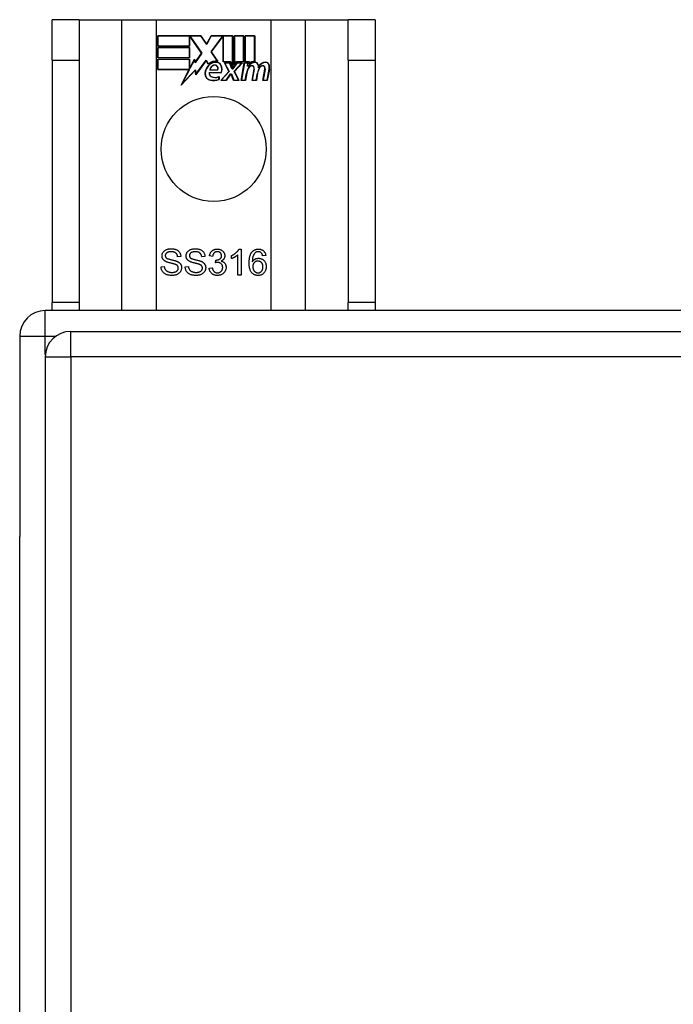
# Model space of a CAD drawing. Header units: inches. Extents: x 25 to 686, y 75 to 315.
# Tile 122 of 256: x 220.21 to 222.74, y 202.37 to 206.18. Entities that reach past the tile are written whole.
import ezdxf

# ---------------------------------------------------------------- set-up
doc = ezdxf.new("R2010")
doc.units = ezdxf.units.IN
doc.header["$MEASUREMENT"] = 0
doc.layers.add('Visible Edges(ANSI)', color=7, linetype='Continuous', lineweight=25)
doc.layers.add('Visible Tangent Edges(ANSI)', color=7, linetype='Continuous', lineweight=25)

msp = doc.modelspace()

# ---------------------------------------------------------------- linework, layer by layer
at = {"layer": 'Visible Edges(ANSI)'}
for p, q in [((220.443, 206.1793), (220.338, 206.1793)), ((220.338, 206.0233), (220.338, 206.1793)), ((220.443, 206.1793), (220.443, 206.0233)), ((220.443, 206.1793), (220.6071, 206.1793)), ((220.6071, 206.1793), (220.7418, 206.1793)), ((220.7418, 206.1793), (221.1842, 206.1793)), ((221.1842, 206.1793), (221.3188, 206.1793)), ((221.3188, 206.1793), (221.483, 206.1793)), ((221.483, 206.0233), (221.483, 206.1793)), ((221.588, 206.1793), (221.483, 206.1793)), ((221.588, 206.1793), (221.588, 206.0233)), ((220.7468, 206.0772), (220.7468, 206.1173)), ((220.7468, 206.1173), (220.914, 206.1173)), ((220.7475, 206.1166), (220.7475, 206.078)), ((220.9136, 206.1166), (220.7475, 206.1166)), ((220.8694, 206.078), (220.8694, 206.1125)), ((220.8694, 206.1125), (220.8739, 206.1125)), ((220.8735, 206.1117), (220.8701, 206.1117)), ((220.8701, 206.1117), (220.8701, 206.0772)), ((220.9163, 206.0495), (220.8735, 206.1117)), ((220.8739, 206.1125), (220.9172, 206.0494)), ((220.9361, 206.0832), (220.9136, 206.1166)), ((220.914, 206.1173), (220.936, 206.0847)), ((220.936, 206.0847), (220.9534, 206.1173)), ((220.9538, 206.1166), (220.9361, 206.0832)), ((220.9528, 206.0545), (220.9961, 206.1125)), ((220.9534, 206.1173), (221.037, 206.1173)), ((221.0363, 206.1166), (220.9538, 206.1166)), ((220.9965, 206.1117), (220.9538, 206.0545)), ((220.9961, 206.1125), (221.0003, 206.1125)), ((220.9995, 206.1117), (220.9965, 206.1117)), ((220.9995, 206.0163), (220.9995, 206.1117)), ((221.0003, 206.1125), (221.0003, 206.017)), ((221.0363, 205.9979), (221.0363, 206.1166)), ((221.037, 206.1173), (221.037, 205.9942)), ((221.0423, 206.0033), (221.0423, 206.1173)), ((221.0423, 206.1173), (221.0794, 206.1173)), ((221.043, 206.1166), (221.043, 206.0056)), ((221.0786, 206.1166), (221.043, 206.1166)), ((221.0786, 206.017), (221.0786, 206.1166)), ((221.0794, 206.1173), (221.0794, 206.0163)), ((221.0846, 206.0163), (221.0846, 206.1173)), ((221.0846, 206.1173), (221.1218, 206.1173)), ((221.0854, 206.1166), (221.0854, 206.017)), ((221.121, 206.1166), (221.0854, 206.1166)), ((221.121, 206.0187), (221.121, 206.1166)), ((221.1218, 206.1173), (221.1218, 206.018)), ((220.8701, 206.0772), (220.7468, 206.0772)), ((220.7468, 206.0318), (220.7468, 206.072)), ((220.7468, 206.072), (220.8701, 206.072)), ((220.7475, 206.078), (220.8694, 206.078)), ((220.7475, 206.0712), (220.7475, 206.0326)), ((220.8694, 206.0712), (220.7475, 206.0712)), ((220.8694, 206.0326), (220.8694, 206.0712)), ((220.8701, 206.072), (220.8701, 206.0318)), ((220.9172, 206.0494), (220.8913, 206.0125)), ((220.8917, 206.0144), (220.9163, 206.0495)), ((220.978, 206.0183), (220.9528, 206.0545)), ((220.9538, 206.0545), (220.9796, 206.0172)), ((220.338, 206.0233), (220.338, 205.0853)), ((220.443, 206.0233), (220.443, 205.0853)), ((220.8701, 206.0318), (220.7468, 206.0318)), ((220.7468, 205.9861), (220.7468, 206.0262)), ((220.7468, 206.0262), (220.8701, 206.0262)), ((220.7475, 206.0326), (220.8694, 206.0326)), ((220.8694, 206.0255), (220.7475, 206.0255)), ((220.7475, 206.0255), (220.7475, 205.9868)), ((220.8694, 205.991), (220.8694, 206.0255)), ((220.8701, 206.0262), (220.8701, 205.9917)), ((220.8709, 205.9917), (220.8893, 206.027)), ((220.8889, 206.0247), (220.8714, 205.991)), ((220.8913, 206.0125), (220.8889, 206.0247)), ((220.8893, 206.027), (220.8917, 206.0144)), ((220.9335, 206.0215), (220.8942, 205.9665)), ((220.8947, 205.9684), (220.9336, 206.0229)), ((220.9422, 206.0071), (220.9335, 206.0215)), ((220.9336, 206.0229), (220.9424, 206.0083)), ((221.0276, 206.0163), (220.9995, 206.0163)), ((221.0003, 206.017), (221.0281, 206.017)), ((221.0216, 205.9793), (221.0044, 206.0127)), ((221.0044, 206.0127), (221.0246, 206.0127)), ((221.0056, 206.012), (221.0225, 205.9792)), ((221.0241, 206.012), (221.0056, 206.012)), ((221.0339, 205.989), (221.0241, 206.012)), ((221.0246, 206.0127), (221.0344, 205.9897)), ((221.037, 205.9942), (221.0276, 206.0163)), ((221.0281, 206.017), (221.0363, 205.9979)), ((221.037, 205.9897), (221.0537, 206.0127)), ((221.0541, 206.012), (221.0374, 205.989)), ((221.0517, 206.0163), (221.0423, 206.0033)), ((221.0429, 205.9797), (221.0724, 206.012)), ((221.043, 206.0056), (221.0513, 206.017)), ((221.0741, 206.0127), (221.0438, 205.9796)), ((221.0513, 206.017), (221.0786, 206.017)), ((221.0794, 206.0163), (221.0517, 206.0163)), ((221.0537, 206.0127), (221.0741, 206.0127)), ((221.0724, 206.012), (221.0541, 206.012)), ((221.0693, 205.9445), (221.0813, 206.0127)), ((221.0819, 206.012), (221.0702, 205.9452)), ((221.0813, 206.0127), (221.0955, 206.0127)), ((221.0947, 206.012), (221.0819, 206.012)), ((221.1, 206.0163), (221.0846, 206.0163)), ((221.0854, 206.017), (221.1008, 206.017)), ((221.0937, 206), (221.0947, 206.012)), ((221.0955, 206.0127), (221.0945, 206.0007)), ((221.0993, 206.0086), (221.1, 206.0163)), ((221.1008, 206.017), (221.1003, 206.0105)), ((221.483, 206.0233), (221.483, 205.0853)), ((221.588, 206.0233), (221.588, 205.0853)), ((220.868, 205.9861), (220.7468, 205.9861)), ((220.7475, 205.9868), (220.8692, 205.9868)), ((220.837, 205.9265), (220.868, 205.9861)), ((220.8918, 205.9842), (220.837, 205.9265)), ((220.8692, 205.9868), (220.8401, 205.9308)), ((220.8401, 205.9308), (220.8923, 205.9858)), ((220.8714, 205.991), (220.8694, 205.991)), ((220.8701, 205.9917), (220.8709, 205.9917)), ((220.8942, 205.9665), (220.8918, 205.9842)), ((220.8923, 205.9858), (220.8947, 205.9684)), ((220.9461, 205.9748), (220.9919, 205.9748)), ((220.9924, 205.9741), (220.9466, 205.9741)), ((220.979, 205.9846), (220.9477, 205.9846)), ((220.9485, 205.9853), (220.9785, 205.9853)), ((220.9909, 205.9445), (221.0216, 205.9793)), ((221.0225, 205.9792), (220.9926, 205.9452)), ((221.0374, 205.989), (221.0339, 205.989)), ((221.0344, 205.9897), (221.037, 205.9897)), ((221.0595, 205.9452), (221.0429, 205.9797)), ((221.0438, 205.9796), (221.0606, 205.9445)), ((221.0851, 205.9452), (221.09, 205.9727)), ((221.0907, 205.9726), (221.0858, 205.9445)), ((221.0985, 206), (221.0937, 206)), ((221.0945, 206.0007), (221.0981, 206.0007)), ((221.1116, 205.9445), (221.1192, 205.9876)), ((221.12, 205.9874), (221.1125, 205.9452)), ((221.1275, 205.9452), (221.1324, 205.9727)), ((221.1331, 205.9726), (221.1281, 205.9445)), ((221.1536, 205.9445), (221.1612, 205.9876)), ((221.162, 205.9875), (221.1545, 205.9452)), ((221.1695, 205.9452), (221.1777, 205.9874)), ((221.1785, 205.9873), (221.1701, 205.9445)), ((220.9834, 205.9484), (220.9834, 205.958)), ((220.9841, 205.9591), (220.9841, 205.9478)), ((221.0111, 205.9445), (220.9909, 205.9445)), ((220.9926, 205.9452), (221.0108, 205.9452)), ((221.0108, 205.9452), (221.0276, 205.9696)), ((221.028, 205.9688), (221.0111, 205.9445)), ((221.0276, 205.9696), (221.0315, 205.9696)), ((221.031, 205.9688), (221.028, 205.9688)), ((221.0404, 205.9445), (221.031, 205.9688)), ((221.0315, 205.9696), (221.0409, 205.9452)), ((221.0606, 205.9445), (221.0404, 205.9445)), ((221.0409, 205.9452), (221.0595, 205.9452)), ((221.0858, 205.9445), (221.0693, 205.9445)), ((221.0702, 205.9452), (221.0851, 205.9452)), ((221.1281, 205.9445), (221.1116, 205.9445)), ((221.1125, 205.9452), (221.1275, 205.9452)), ((221.1701, 205.9445), (221.1536, 205.9445)), ((221.1545, 205.9452), (221.1695, 205.9452)), ((221.0614, 205.2922), (221.0693, 205.2922)), ((221.0693, 205.2922), (221.0693, 205.1918)), ((220.8362, 205.2637), (220.8235, 205.2627)), ((220.9294, 205.2637), (220.9168, 205.2627)), ((220.9591, 205.264), (220.9468, 205.2663)), ((220.9698, 205.2392), (220.9711, 205.2499)), ((221.0325, 205.2552), (221.0325, 205.2671)), ((221.0571, 205.1918), (221.0571, 205.27)), ((221.1646, 205.2672), (221.1524, 205.2663)), ((220.7595, 205.224), (220.772, 205.225)), ((220.8527, 205.224), (220.8652, 205.225)), ((220.9456, 205.2183), (220.9578, 205.2199)), ((221.0693, 205.1918), (221.0571, 205.1918)), ((220.338, 205.0543), (220.338, 205.0853)), ((220.443, 205.0853), (220.443, 205.0543)), ((221.483, 205.0543), (221.483, 205.0853)), ((221.588, 205.0853), (221.588, 205.0543)), ((286.114, 205.0543), (220.312, 205.0543)), ((220.213, 204.9553), (220.213, 204.1803)), ((220.4105, 204.974), (286.0155, 204.974)), ((220.3115, 204.875), (220.3115, 175.155)), ((220.213, 175.9283), (220.213, 204.1803))]:
    msp.add_line(p, q, dxfattribs=at)
at = {"layer": 'Visible Edges(ANSI)', "flags": 128}
for points in [[(220.7632, 205.266), (220.7633, 205.2678), (220.7635, 205.2697), (220.7639, 205.2715), (220.7643, 205.2733), (220.7649, 205.2751), (220.7657, 205.2768), (220.7665, 205.2785), (220.7676, 205.2801), (220.7687, 205.2817), (220.77, 205.2832), (220.7713, 205.2846), (220.7728, 205.2859), (220.7745, 205.2871), (220.7762, 205.2882), (220.7781, 205.2892), (220.7801, 205.2901), (220.7822, 205.2909), (220.7844, 205.2916), (220.7866, 205.2922), (220.7889, 205.2927), (220.7912, 205.2931), (220.7936, 205.2933), (220.796, 205.2935), (220.7985, 205.2935)], [(220.7985, 205.2935), (220.8013, 205.2935), (220.8039, 205.2933), (220.8065, 205.293), (220.809, 205.2926), (220.8114, 205.2921), (220.8137, 205.2915), (220.816, 205.2908), (220.8182, 205.29), (220.8202, 205.289), (220.8222, 205.288), (220.824, 205.2868), (220.8257, 205.2855), (220.8273, 205.2842), (220.8287, 205.2827), (220.8301, 205.2811), (220.8313, 205.2794), (220.8324, 205.2776), (220.8333, 205.2758), (220.8341, 205.2739), (220.8348, 205.272), (220.8354, 205.27), (220.8358, 205.2679), (220.836, 205.2658), (220.8362, 205.2637)], [(220.8565, 205.266), (220.8565, 205.2678), (220.8567, 205.2697), (220.8571, 205.2715), (220.8575, 205.2733), (220.8581, 205.2751), (220.8589, 205.2768), (220.8598, 205.2785), (220.8608, 205.2801), (220.8619, 205.2817), (220.8632, 205.2832), (220.8646, 205.2846), (220.8661, 205.2859), (220.8677, 205.2871), (220.8695, 205.2882), (220.8713, 205.2892), (220.8733, 205.2901), (220.8754, 205.2909), (220.8776, 205.2916), (220.8798, 205.2922), (220.8821, 205.2927), (220.8844, 205.2931), (220.8868, 205.2933), (220.8892, 205.2935), (220.8918, 205.2935)], [(220.8918, 205.2935), (220.8945, 205.2935), (220.8972, 205.2933), (220.8997, 205.293), (220.9022, 205.2926), (220.9046, 205.2921), (220.907, 205.2915), (220.9092, 205.2908), (220.9114, 205.29), (220.9134, 205.289), (220.9154, 205.288), (220.9172, 205.2868), (220.9189, 205.2855), (220.9205, 205.2842), (220.9219, 205.2827), (220.9233, 205.2811), (220.9245, 205.2794), (220.9256, 205.2776), (220.9265, 205.2758), (220.9273, 205.2739), (220.928, 205.272), (220.9286, 205.27), (220.929, 205.2679), (220.9293, 205.2658), (220.9294, 205.2637)], [(220.9468, 205.2663), (220.9472, 205.2683), (220.9477, 205.2702), (220.9483, 205.2721), (220.9489, 205.2739), (220.9497, 205.2756), (220.9505, 205.2772), (220.9514, 205.2788), (220.9524, 205.2802), (220.9534, 205.2816), (220.9545, 205.283), (220.9557, 205.2842), (220.957, 205.2854), (220.9584, 205.2865), (220.9598, 205.2875), (220.9613, 205.2884), (220.9628, 205.2892), (220.9644, 205.2899), (220.966, 205.2905), (220.9677, 205.291), (220.9694, 205.2914), (220.9712, 205.2917), (220.973, 205.292), (220.9749, 205.2921), (220.9769, 205.2922)], [(220.9769, 205.2922), (220.9789, 205.2921), (220.9809, 205.292), (220.9828, 205.2917), (220.9847, 205.2913), (220.9866, 205.2908), (220.9884, 205.2902), (220.9902, 205.2895), (220.9919, 205.2887), (220.9936, 205.2877), (220.9952, 205.2868), (220.9967, 205.2857), (220.998, 205.2845), (220.9993, 205.2833), (221.0005, 205.282), (221.0015, 205.2806), (221.0025, 205.2791), (221.0034, 205.2776), (221.0041, 205.276), (221.0047, 205.2745), (221.0052, 205.2729), (221.0056, 205.2712), (221.0059, 205.2696), (221.0061, 205.2679), (221.0062, 205.2663)], [(221.0325, 205.2671), (221.0342, 205.2679), (221.0359, 205.2688), (221.0375, 205.2696), (221.0391, 205.2705), (221.0407, 205.2715), (221.0422, 205.2724), (221.0437, 205.2734), (221.0451, 205.2744), (221.0465, 205.2755), (221.0479, 205.2766), (221.0492, 205.2777), (221.0505, 205.2788), (221.0518, 205.2799), (221.053, 205.2811), (221.0541, 205.2822), (221.0551, 205.2833), (221.0562, 205.2845), (221.0571, 205.2856), (221.058, 205.2867), (221.0588, 205.2878), (221.0595, 205.2889), (221.0602, 205.29), (221.0609, 205.2911), (221.0614, 205.2922)], [(221.111, 205.2807), (221.1118, 205.2817), (221.1126, 205.2826), (221.1135, 205.2834), (221.1143, 205.2842), (221.1152, 205.285), (221.1161, 205.2857), (221.117, 205.2864), (221.118, 205.2871), (221.1189, 205.2877), (221.1199, 205.2883), (221.1209, 205.2888), (221.122, 205.2893), (221.123, 205.2898), (221.1241, 205.2902), (221.1252, 205.2906), (221.1263, 205.2909), (221.1275, 205.2912), (221.1287, 205.2915), (221.1299, 205.2917), (221.1311, 205.2919), (221.1323, 205.292), (221.1336, 205.2921), (221.1349, 205.2922), (221.1362, 205.2922)], [(221.1362, 205.2922), (221.1381, 205.2921), (221.14, 205.292), (221.1418, 205.2918), (221.1436, 205.2914), (221.1453, 205.291), (221.1469, 205.2905), (221.1485, 205.2899), (221.15, 205.2892), (221.1515, 205.2884), (221.1529, 205.2876), (221.1543, 205.2866), (221.1555, 205.2855), (221.1568, 205.2844), (221.1579, 205.2832), (221.1589, 205.2819), (221.1599, 205.2806), (221.1608, 205.2791), (221.1616, 205.2777), (221.1623, 205.2761), (221.1629, 205.2745), (221.1635, 205.2728), (221.1639, 205.271), (221.1643, 205.2692), (221.1646, 205.2672)], [(220.7774, 205.2442), (220.7763, 205.2449), (220.7751, 205.2455), (220.7741, 205.2462), (220.7731, 205.2469), (220.7721, 205.2477), (220.7712, 205.2484), (220.7703, 205.2492), (220.7695, 205.25), (220.7687, 205.2509), (220.768, 205.2517), (220.7674, 205.2526), (220.7668, 205.2535), (220.7662, 205.2545), (220.7657, 205.2554), (220.7652, 205.2564), (220.7648, 205.2574), (220.7644, 205.2584), (220.7641, 205.2594), (220.7639, 205.2605), (220.7636, 205.2615), (220.7635, 205.2626), (220.7633, 205.2637), (220.7633, 205.2648), (220.7632, 205.266)], [(220.7991, 205.2819), (220.7971, 205.2819), (220.7952, 205.2818), (220.7935, 205.2816), (220.7918, 205.2814), (220.7902, 205.2811), (220.7887, 205.2808), (220.7872, 205.2804), (220.7859, 205.2799), (220.7847, 205.2794), (220.7835, 205.2788), (220.7825, 205.2782), (220.7815, 205.2775), (220.7806, 205.2767), (220.7798, 205.2759), (220.7791, 205.2751), (220.7784, 205.2743), (220.7779, 205.2735), (220.7774, 205.2726), (220.7769, 205.2717), (220.7766, 205.2708), (220.7763, 205.2698), (220.7761, 205.2689), (220.776, 205.2679), (220.776, 205.2669)], [(220.776, 205.2669), (220.776, 205.2664), (220.776, 205.266), (220.776, 205.2655), (220.7761, 205.2651), (220.7761, 205.2647), (220.7762, 205.2643), (220.7763, 205.2639), (220.7764, 205.2635), (220.7765, 205.2631), (220.7766, 205.2627), (220.7768, 205.2623), (220.7769, 205.2619), (220.7771, 205.2616), (220.7773, 205.2612), (220.7775, 205.2608), (220.7777, 205.2605), (220.7779, 205.2602), (220.7782, 205.2598), (220.7784, 205.2595), (220.7787, 205.2592), (220.779, 205.2589), (220.7792, 205.2585), (220.7795, 205.2582), (220.7799, 205.2579)], [(220.7799, 205.2579), (220.7806, 205.2574), (220.7815, 205.2568), (220.7826, 205.2562), (220.7838, 205.2556), (220.7852, 205.2551), (220.7868, 205.2545), (220.7886, 205.2539), (220.7905, 205.2533), (220.7926, 205.2527), (220.7949, 205.2521), (220.7973, 205.2515), (220.7999, 205.2509), (220.8026, 205.2503), (220.8051, 205.2497), (220.8074, 205.2491), (220.8096, 205.2485), (220.8117, 205.248), (220.8136, 205.2474), (220.8154, 205.2469), (220.817, 205.2464), (220.8185, 205.2459), (220.8199, 205.2454), (220.8211, 205.2449), (220.8222, 205.2445)], [(220.8235, 205.2627), (220.8233, 205.2642), (220.8231, 205.2657), (220.8227, 205.2671), (220.8223, 205.2685), (220.8218, 205.2698), (220.8213, 205.271), (220.8207, 205.2722), (220.82, 205.2733), (220.8193, 205.2743), (220.8184, 205.2753), (220.8176, 205.2762), (220.8166, 205.277), (220.8156, 205.2778), (220.8145, 205.2785), (220.8133, 205.2792), (220.812, 205.2797), (220.8107, 205.2802), (220.8092, 205.2807), (220.8077, 205.281), (220.8062, 205.2813), (220.8045, 205.2816), (220.8028, 205.2817), (220.801, 205.2818), (220.7991, 205.2819)], [(220.8706, 205.2442), (220.8695, 205.2449), (220.8684, 205.2455), (220.8673, 205.2462), (220.8663, 205.2469), (220.8653, 205.2477), (220.8644, 205.2484), (220.8635, 205.2492), (220.8627, 205.25), (220.862, 205.2509), (220.8612, 205.2517), (220.8606, 205.2526), (220.86, 205.2535), (220.8594, 205.2545), (220.8589, 205.2554), (220.8584, 205.2564), (220.858, 205.2574), (220.8577, 205.2584), (220.8573, 205.2594), (220.8571, 205.2605), (220.8569, 205.2615), (220.8567, 205.2626), (220.8566, 205.2637), (220.8565, 205.2648), (220.8565, 205.266)], [(220.8923, 205.2819), (220.8903, 205.2819), (220.8885, 205.2818), (220.8867, 205.2816), (220.885, 205.2814), (220.8834, 205.2811), (220.8819, 205.2808), (220.8805, 205.2804), (220.8791, 205.2799), (220.8779, 205.2794), (220.8767, 205.2788), (220.8757, 205.2782), (220.8747, 205.2775), (220.8738, 205.2767), (220.873, 205.2759), (220.8723, 205.2751), (220.8716, 205.2743), (220.8711, 205.2735), (220.8706, 205.2726), (220.8702, 205.2717), (220.8698, 205.2708), (220.8695, 205.2698), (220.8693, 205.2689), (220.8692, 205.2679), (220.8692, 205.2669)], [(220.8692, 205.2669), (220.8692, 205.2664), (220.8692, 205.266), (220.8693, 205.2655), (220.8693, 205.2651), (220.8694, 205.2647), (220.8694, 205.2643), (220.8695, 205.2639), (220.8696, 205.2635), (220.8697, 205.2631), (220.8699, 205.2627), (220.87, 205.2623), (220.8702, 205.2619), (220.8703, 205.2616), (220.8705, 205.2612), (220.8707, 205.2608), (220.8709, 205.2605), (220.8711, 205.2602), (220.8714, 205.2598), (220.8716, 205.2595), (220.8719, 205.2592), (220.8722, 205.2589), (220.8725, 205.2585), (220.8728, 205.2582), (220.8731, 205.2579)], [(220.8731, 205.2579), (220.8738, 205.2574), (220.8747, 205.2568), (220.8758, 205.2562), (220.877, 205.2556), (220.8785, 205.2551), (220.88, 205.2545), (220.8818, 205.2539), (220.8837, 205.2533), (220.8858, 205.2527), (220.8881, 205.2521), (220.8905, 205.2515), (220.8932, 205.2509), (220.8958, 205.2503), (220.8983, 205.2497), (220.9006, 205.2491), (220.9028, 205.2485), (220.9049, 205.248), (220.9068, 205.2474), (220.9086, 205.2469), (220.9102, 205.2464), (220.9117, 205.2459), (220.9131, 205.2454), (220.9143, 205.2449), (220.9154, 205.2445)], [(220.9168, 205.2627), (220.9166, 205.2642), (220.9163, 205.2657), (220.9159, 205.2671), (220.9155, 205.2685), (220.9151, 205.2698), (220.9145, 205.271), (220.9139, 205.2722), (220.9132, 205.2733), (220.9125, 205.2743), (220.9117, 205.2753), (220.9108, 205.2762), (220.9098, 205.277), (220.9088, 205.2778), (220.9077, 205.2785), (220.9065, 205.2792), (220.9052, 205.2797), (220.9039, 205.2802), (220.9025, 205.2807), (220.901, 205.281), (220.8994, 205.2813), (220.8977, 205.2816), (220.896, 205.2817), (220.8942, 205.2818), (220.8923, 205.2819)], [(220.9771, 205.2821), (220.9759, 205.2821), (220.9748, 205.282), (220.9737, 205.2818), (220.9726, 205.2816), (220.9716, 205.2813), (220.9706, 205.281), (220.9696, 205.2806), (220.9686, 205.2801), (220.9677, 205.2796), (220.9668, 205.279), (220.966, 205.2783), (220.9652, 205.2776), (220.9644, 205.2768), (220.9637, 205.276), (220.963, 205.2751), (220.9624, 205.2741), (220.9618, 205.2731), (220.9613, 205.272), (220.9608, 205.2708), (220.9603, 205.2696), (220.96, 205.2683), (220.9596, 205.2669), (220.9593, 205.2655), (220.9591, 205.264)], [(220.9711, 205.2499), (220.9712, 205.2499), (220.9713, 205.2499), (220.9714, 205.2499), (220.9715, 205.2499), (220.9716, 205.2499), (220.9717, 205.2499), (220.9718, 205.2499), (220.9719, 205.2499), (220.972, 205.2499), (220.9721, 205.2498), (220.9722, 205.2498), (220.9722, 205.2498), (220.9723, 205.2498), (220.9724, 205.2498), (220.9725, 205.2498), (220.9726, 205.2498), (220.9726, 205.2498), (220.9727, 205.2498), (220.9728, 205.2498), (220.9728, 205.2498), (220.9729, 205.2498), (220.973, 205.2498), (220.973, 205.2498), (220.9731, 205.2498)], [(220.9731, 205.2498), (220.9744, 205.2498), (220.9757, 205.2499), (220.9769, 205.2501), (220.9781, 205.2503), (220.9793, 205.2505), (220.9805, 205.2508), (220.9817, 205.2512), (220.9829, 205.2516), (220.984, 205.2521), (220.9851, 205.2527), (220.9862, 205.2533), (220.9872, 205.2539), (220.9882, 205.2546), (220.9891, 205.2554), (220.99, 205.2562), (220.9907, 205.2571), (220.9914, 205.2581), (220.9919, 205.2591), (220.9924, 205.2602), (220.9928, 205.2613), (220.9931, 205.2625), (220.9933, 205.2638), (220.9935, 205.2651), (220.9935, 205.2665)], [(220.9935, 205.2665), (220.9935, 205.2676), (220.9934, 205.2687), (220.9932, 205.2697), (220.993, 205.2707), (220.9927, 205.2717), (220.9924, 205.2727), (220.9919, 205.2736), (220.9915, 205.2745), (220.9909, 205.2753), (220.9903, 205.2762), (220.9897, 205.2769), (220.9889, 205.2777), (220.9882, 205.2784), (220.9873, 205.279), (220.9865, 205.2796), (220.9856, 205.2801), (220.9847, 205.2806), (220.9837, 205.281), (220.9827, 205.2813), (220.9816, 205.2816), (220.9806, 205.2818), (220.9795, 205.282), (220.9783, 205.2821), (220.9771, 205.2821)], [(221.0062, 205.2663), (221.0061, 205.2652), (221.0061, 205.2641), (221.0059, 205.2631), (221.0058, 205.2621), (221.0056, 205.2611), (221.0053, 205.2601), (221.005, 205.2591), (221.0046, 205.2581), (221.0042, 205.2572), (221.0037, 205.2563), (221.0032, 205.2553), (221.0027, 205.2544), (221.0021, 205.2536), (221.0014, 205.2527), (221.0007, 205.2519), (221, 205.2511), (220.9992, 205.2504), (220.9984, 205.2497), (220.9975, 205.249), (220.9966, 205.2483), (220.9956, 205.2477), (220.9946, 205.2471), (220.9935, 205.2465), (220.9924, 205.246)], [(221.0571, 205.27), (221.0563, 205.2693), (221.0555, 205.2686), (221.0547, 205.2679), (221.0538, 205.2672), (221.0529, 205.2665), (221.052, 205.2658), (221.051, 205.2651), (221.0499, 205.2644), (221.0489, 205.2637), (221.0478, 205.263), (221.0466, 205.2623), (221.0454, 205.2616), (221.0443, 205.2609), (221.0431, 205.2602), (221.0419, 205.2596), (221.0408, 205.259), (221.0397, 205.2584), (221.0386, 205.2579), (221.0376, 205.2573), (221.0365, 205.2569), (221.0355, 205.2564), (221.0345, 205.256), (221.0335, 205.2556), (221.0325, 205.2552)], [(221.1003, 205.2386), (221.1003, 205.241), (221.1004, 205.2433), (221.1005, 205.2456), (221.1006, 205.2478), (221.1008, 205.25), (221.101, 205.2521), (221.1012, 205.2541), (221.1015, 205.2561), (221.1018, 205.2581), (221.1022, 205.26), (221.1025, 205.2618), (221.103, 205.2636), (221.1034, 205.2653), (221.1039, 205.267), (221.1045, 205.2686), (221.1051, 205.2702), (221.1057, 205.2717), (221.1063, 205.2732), (221.107, 205.2746), (221.1078, 205.2759), (221.1085, 205.2772), (221.1093, 205.2784), (221.1102, 205.2796), (221.111, 205.2807)], [(221.1251, 205.2788), (221.1242, 205.2781), (221.1233, 205.2773), (221.1224, 205.2765), (221.1215, 205.2756), (221.1207, 205.2747), (221.12, 205.2736), (221.1192, 205.2726), (221.1185, 205.2715), (221.1178, 205.2703), (221.1172, 205.2691), (221.1166, 205.2678), (221.116, 205.2665), (221.1155, 205.2651), (221.115, 205.2636), (221.1145, 205.262), (221.1141, 205.2603), (221.1138, 205.2585), (221.1134, 205.2566), (221.1132, 205.2546), (221.1129, 205.2526), (221.1128, 205.2504), (221.1126, 205.2481), (221.1125, 205.2458), (221.1125, 205.2433)], [(221.1125, 205.2433), (221.1132, 205.2444), (221.114, 205.2455), (221.1148, 205.2465), (221.1157, 205.2474), (221.1165, 205.2484), (221.1174, 205.2492), (221.1183, 205.25), (221.1193, 205.2508), (221.1203, 205.2515), (221.1213, 205.2522), (221.1223, 205.2528), (221.1233, 205.2534), (221.1244, 205.2539), (221.1255, 205.2544), (221.1266, 205.2548), (221.1277, 205.2552), (221.1288, 205.2555), (221.1299, 205.2558), (221.1311, 205.2561), (221.1322, 205.2563), (221.1333, 205.2564), (221.1345, 205.2566), (221.1356, 205.2566), (221.1368, 205.2567)], [(221.1354, 205.2821), (221.1349, 205.2821), (221.1345, 205.2821), (221.134, 205.2821), (221.1335, 205.282), (221.133, 205.282), (221.1326, 205.2819), (221.1321, 205.2818), (221.1317, 205.2817), (221.1312, 205.2816), (221.1308, 205.2815), (221.1304, 205.2814), (221.1299, 205.2813), (221.1295, 205.2811), (221.1291, 205.281), (221.1287, 205.2808), (221.1282, 205.2807), (221.1278, 205.2805), (221.1274, 205.2803), (221.127, 205.2801), (221.1267, 205.2798), (221.1263, 205.2796), (221.1259, 205.2794), (221.1255, 205.2791), (221.1251, 205.2788)], [(221.1478, 205.2769), (221.1474, 205.2773), (221.1469, 205.2777), (221.1465, 205.2781), (221.146, 205.2785), (221.1456, 205.2788), (221.1451, 205.2792), (221.1446, 205.2795), (221.1442, 205.2798), (221.1437, 205.2801), (221.1432, 205.2803), (221.1427, 205.2806), (221.1422, 205.2808), (221.1417, 205.281), (221.1411, 205.2812), (221.1406, 205.2814), (221.14, 205.2815), (221.1395, 205.2817), (221.1389, 205.2818), (221.1384, 205.2819), (221.1378, 205.282), (221.1372, 205.282), (221.1366, 205.2821), (221.136, 205.2821), (221.1354, 205.2821)], [(221.1368, 205.2567), (221.1388, 205.2566), (221.1408, 205.2564), (221.1427, 205.2561), (221.1446, 205.2556), (221.1464, 205.2551), (221.1482, 205.2544), (221.1499, 205.2536), (221.1516, 205.2526), (221.1532, 205.2516), (221.1547, 205.2504), (221.1563, 205.2491), (221.1577, 205.2476), (221.1591, 205.2461), (221.1604, 205.2445), (221.1615, 205.2428), (221.1625, 205.241), (221.1634, 205.2392), (221.1642, 205.2373), (221.1649, 205.2353), (221.1654, 205.2332), (221.1658, 205.2311), (221.1661, 205.2289), (221.1663, 205.2266), (221.1664, 205.2243)], [(221.1524, 205.2663), (221.1523, 205.2669), (221.1521, 205.2674), (221.152, 205.268), (221.1518, 205.2686), (221.1517, 205.2691), (221.1515, 205.2696), (221.1513, 205.2701), (221.1512, 205.2707), (221.151, 205.2711), (221.1508, 205.2716), (221.1506, 205.2721), (221.1504, 205.2725), (221.1502, 205.273), (221.15, 205.2734), (221.1498, 205.2738), (221.1496, 205.2742), (221.1494, 205.2746), (221.1492, 205.2749), (221.149, 205.2753), (221.1487, 205.2756), (221.1485, 205.276), (221.1483, 205.2763), (221.148, 205.2766), (221.1478, 205.2769)], [(220.8022, 205.1901), (220.7989, 205.1902), (220.7957, 205.1904), (220.7926, 205.1907), (220.7897, 205.1911), (220.7869, 205.1917), (220.7843, 205.1923), (220.7818, 205.1931), (220.7794, 205.1941), (220.7772, 205.1951), (220.7751, 205.1963), (220.7731, 205.1976), (220.7712, 205.199), (220.7695, 205.2006), (220.7679, 205.2023), (220.7664, 205.204), (220.765, 205.206), (220.7638, 205.208), (220.7627, 205.2101), (220.7618, 205.2122), (220.761, 205.2144), (220.7604, 205.2167), (220.76, 205.2191), (220.7597, 205.2215), (220.7595, 205.224)], [(220.772, 205.225), (220.7723, 205.2232), (220.7726, 205.2214), (220.773, 205.2197), (220.7735, 205.2182), (220.7741, 205.2167), (220.7747, 205.2152), (220.7754, 205.2139), (220.7762, 205.2127), (220.777, 205.2115), (220.778, 205.2104), (220.7791, 205.2093), (220.7803, 205.2083), (220.7816, 205.2074), (220.783, 205.2065), (220.7846, 205.2057), (220.7862, 205.2049), (220.788, 205.2042), (220.7897, 205.2036), (220.7916, 205.2031), (220.7935, 205.2027), (220.7954, 205.2023), (220.7974, 205.2021), (220.7995, 205.202), (220.8016, 205.2019)], [(220.8147, 205.233), (220.814, 205.2333), (220.8131, 205.2336), (220.8121, 205.2339), (220.8109, 205.2343), (220.8096, 205.2347), (220.8082, 205.2351), (220.8066, 205.2355), (220.805, 205.2359), (220.8031, 205.2364), (220.8012, 205.2369), (220.7991, 205.2374), (220.7968, 205.2379), (220.7946, 205.2385), (220.7924, 205.239), (220.7904, 205.2396), (220.7885, 205.2401), (220.7867, 205.2406), (220.7851, 205.2412), (220.7835, 205.2417), (220.7821, 205.2422), (220.7807, 205.2427), (220.7795, 205.2432), (220.7784, 205.2437), (220.7774, 205.2442)], [(220.8016, 205.2019), (220.8034, 205.202), (220.8053, 205.2021), (220.807, 205.2022), (220.8087, 205.2025), (220.8103, 205.2028), (220.8119, 205.2032), (220.8135, 205.2036), (220.815, 205.2042), (220.8164, 205.2048), (220.8177, 205.2054), (220.8189, 205.2061), (220.82, 205.2068), (220.8211, 205.2076), (220.822, 205.2085), (220.8229, 205.2094), (220.8236, 205.2103), (220.8243, 205.2113), (220.8248, 205.2124), (220.8253, 205.2134), (220.8257, 205.2145), (220.826, 205.2155), (220.8263, 205.2166), (220.8264, 205.2178), (220.8264, 205.2189)], [(220.8392, 205.2201), (220.8391, 205.2181), (220.8389, 205.2161), (220.8385, 205.2142), (220.838, 205.2123), (220.8374, 205.2104), (220.8366, 205.2086), (220.8357, 205.2068), (220.8346, 205.205), (220.8334, 205.2033), (220.8321, 205.2017), (220.8306, 205.2002), (220.829, 205.1987), (220.8273, 205.1974), (220.8255, 205.1962), (220.8235, 205.1951), (220.8214, 205.194), (220.8193, 205.1931), (220.817, 205.1923), (220.8147, 205.1916), (220.8123, 205.1911), (220.8099, 205.1907), (220.8074, 205.1904), (220.8048, 205.1902), (220.8022, 205.1901)], [(220.8264, 205.2189), (220.8264, 205.2197), (220.8264, 205.2205), (220.8263, 205.2212), (220.8261, 205.2219), (220.826, 205.2227), (220.8258, 205.2233), (220.8255, 205.224), (220.8252, 205.2247), (220.8249, 205.2253), (220.8246, 205.226), (220.8242, 205.2266), (220.8237, 205.2272), (220.8233, 205.2277), (220.8227, 205.2283), (220.8221, 205.2288), (220.8215, 205.2294), (220.8208, 205.2299), (220.8201, 205.2304), (220.8193, 205.2309), (220.8185, 205.2313), (220.8176, 205.2318), (220.8167, 205.2322), (220.8157, 205.2326), (220.8147, 205.233)], [(220.8222, 205.2445), (220.8236, 205.2438), (220.8249, 205.2431), (220.8262, 205.2423), (220.8275, 205.2415), (220.8286, 205.2407), (220.8297, 205.2399), (220.8308, 205.239), (220.8317, 205.2381), (220.8326, 205.2372), (220.8335, 205.2362), (220.8343, 205.2353), (220.835, 205.2342), (220.8357, 205.2332), (220.8363, 205.2321), (220.8368, 205.231), (220.8373, 205.2299), (220.8377, 205.2288), (220.8381, 205.2276), (220.8384, 205.2264), (220.8387, 205.2252), (220.8389, 205.224), (220.839, 205.2227), (220.8391, 205.2214), (220.8392, 205.2201)], [(220.8954, 205.1901), (220.8921, 205.1902), (220.8889, 205.1904), (220.8858, 205.1907), (220.8829, 205.1911), (220.8801, 205.1917), (220.8775, 205.1923), (220.875, 205.1931), (220.8726, 205.1941), (220.8704, 205.1951), (220.8683, 205.1963), (220.8663, 205.1976), (220.8645, 205.199), (220.8627, 205.2006), (220.8611, 205.2023), (220.8596, 205.204), (220.8583, 205.206), (220.857, 205.208), (220.856, 205.2101), (220.855, 205.2122), (220.8543, 205.2144), (220.8536, 205.2167), (220.8532, 205.2191), (220.8529, 205.2215), (220.8527, 205.224)], [(220.8652, 205.225), (220.8655, 205.2232), (220.8658, 205.2214), (220.8662, 205.2197), (220.8667, 205.2182), (220.8673, 205.2167), (220.8679, 205.2152), (220.8686, 205.2139), (220.8694, 205.2127), (220.8702, 205.2115), (220.8712, 205.2104), (220.8723, 205.2093), (220.8735, 205.2083), (220.8748, 205.2074), (220.8763, 205.2065), (220.8778, 205.2057), (220.8794, 205.2049), (220.8812, 205.2042), (220.883, 205.2036), (220.8848, 205.2031), (220.8867, 205.2027), (220.8886, 205.2023), (220.8906, 205.2021), (220.8927, 205.202), (220.8948, 205.2019)], [(220.9079, 205.233), (220.9072, 205.2333), (220.9063, 205.2336), (220.9053, 205.2339), (220.9041, 205.2343), (220.9028, 205.2347), (220.9014, 205.2351), (220.8999, 205.2355), (220.8982, 205.2359), (220.8963, 205.2364), (220.8944, 205.2369), (220.8923, 205.2374), (220.89, 205.2379), (220.8878, 205.2385), (220.8857, 205.239), (220.8836, 205.2396), (220.8817, 205.2401), (220.8799, 205.2406), (220.8783, 205.2412), (220.8767, 205.2417), (220.8753, 205.2422), (220.8739, 205.2427), (220.8727, 205.2432), (220.8716, 205.2437), (220.8706, 205.2442)], [(220.8948, 205.2019), (220.8967, 205.202), (220.8985, 205.2021), (220.9002, 205.2022), (220.9019, 205.2025), (220.9036, 205.2028), (220.9052, 205.2032), (220.9067, 205.2036), (220.9082, 205.2042), (220.9096, 205.2048), (220.9109, 205.2054), (220.9121, 205.2061), (220.9133, 205.2068), (220.9143, 205.2076), (220.9152, 205.2085), (220.9161, 205.2094), (220.9168, 205.2103), (220.9175, 205.2113), (220.9181, 205.2124), (220.9185, 205.2134), (220.9189, 205.2145), (220.9193, 205.2155), (220.9195, 205.2166), (220.9196, 205.2178), (220.9196, 205.2189)], [(220.9324, 205.2201), (220.9323, 205.2181), (220.9321, 205.2161), (220.9317, 205.2142), (220.9312, 205.2123), (220.9306, 205.2104), (220.9298, 205.2086), (220.9289, 205.2068), (220.9278, 205.205), (220.9266, 205.2033), (220.9253, 205.2017), (220.9238, 205.2002), (220.9222, 205.1987), (220.9205, 205.1974), (220.9187, 205.1962), (220.9167, 205.1951), (220.9147, 205.194), (220.9125, 205.1931), (220.9102, 205.1923), (220.9079, 205.1916), (220.9056, 205.1911), (220.9031, 205.1907), (220.9006, 205.1904), (220.898, 205.1902), (220.8954, 205.1901)], [(220.9196, 205.2189), (220.9196, 205.2197), (220.9196, 205.2205), (220.9195, 205.2212), (220.9193, 205.2219), (220.9192, 205.2227), (220.919, 205.2233), (220.9187, 205.224), (220.9184, 205.2247), (220.9181, 205.2253), (220.9178, 205.226), (220.9174, 205.2266), (220.9169, 205.2272), (220.9165, 205.2277), (220.9159, 205.2283), (220.9154, 205.2288), (220.9147, 205.2294), (220.9141, 205.2299), (220.9133, 205.2304), (220.9126, 205.2309), (220.9117, 205.2313), (220.9108, 205.2318), (220.9099, 205.2322), (220.9089, 205.2326), (220.9079, 205.233)], [(220.9154, 205.2445), (220.9168, 205.2438), (220.9182, 205.2431), (220.9194, 205.2423), (220.9207, 205.2415), (220.9218, 205.2407), (220.9229, 205.2399), (220.924, 205.239), (220.9249, 205.2381), (220.9259, 205.2372), (220.9267, 205.2362), (220.9275, 205.2353), (220.9282, 205.2342), (220.9289, 205.2332), (220.9295, 205.2321), (220.93, 205.231), (220.9305, 205.2299), (220.931, 205.2288), (220.9313, 205.2276), (220.9317, 205.2264), (220.9319, 205.2252), (220.9321, 205.224), (220.9323, 205.2227), (220.9323, 205.2214), (220.9324, 205.2201)], [(220.9773, 205.1901), (220.9752, 205.1902), (220.9731, 205.1903), (220.971, 205.1906), (220.9691, 205.191), (220.9671, 205.1915), (220.9653, 205.1921), (220.9635, 205.1928), (220.9618, 205.1936), (220.9601, 205.1945), (220.9585, 205.1956), (220.957, 205.1967), (220.9555, 205.198), (220.9541, 205.1993), (220.9528, 205.2007), (220.9516, 205.2022), (220.9505, 205.2037), (220.9495, 205.2053), (220.9487, 205.207), (220.9479, 205.2087), (220.9472, 205.2105), (220.9466, 205.2124), (220.9462, 205.2143), (220.9458, 205.2163), (220.9456, 205.2183)], [(220.9578, 205.2199), (220.9582, 205.2182), (220.9586, 205.2166), (220.9591, 205.2151), (220.9596, 205.2136), (220.9601, 205.2122), (220.9607, 205.2109), (220.9613, 205.2097), (220.962, 205.2086), (220.9627, 205.2075), (220.9634, 205.2066), (220.9642, 205.2057), (220.965, 205.2049), (220.9659, 205.2041), (220.9668, 205.2035), (220.9677, 205.2028), (220.9687, 205.2023), (220.9697, 205.2018), (220.9707, 205.2014), (220.9717, 205.2011), (220.9728, 205.2008), (220.9739, 205.2005), (220.975, 205.2004), (220.9762, 205.2003), (220.9774, 205.2003)], [(220.9784, 205.2406), (220.9781, 205.2406), (220.9778, 205.2406), (220.9775, 205.2405), (220.9772, 205.2405), (220.9769, 205.2405), (220.9766, 205.2405), (220.9763, 205.2405), (220.9759, 205.2404), (220.9756, 205.2404), (220.9753, 205.2403), (220.9749, 205.2403), (220.9745, 205.2402), (220.9742, 205.2402), (220.9738, 205.2401), (220.9734, 205.24), (220.9731, 205.24), (220.9727, 205.2399), (220.9723, 205.2398), (220.9719, 205.2397), (220.9715, 205.2396), (220.9711, 205.2395), (220.9707, 205.2394), (220.9702, 205.2393), (220.9698, 205.2392)], [(221.011, 205.2214), (221.011, 205.2192), (221.0108, 205.2171), (221.0104, 205.2151), (221.01, 205.2131), (221.0094, 205.2112), (221.0086, 205.2093), (221.0078, 205.2075), (221.0068, 205.2057), (221.0057, 205.204), (221.0044, 205.2024), (221.003, 205.2008), (221.0015, 205.1992), (220.9998, 205.1978), (220.9981, 205.1964), (220.9964, 205.1952), (220.9945, 205.1942), (220.9926, 205.1932), (220.9907, 205.1924), (220.9886, 205.1917), (220.9865, 205.1911), (220.9843, 205.1907), (220.9821, 205.1904), (220.9797, 205.1902), (220.9773, 205.1901)], [(220.9774, 205.2003), (220.9789, 205.2003), (220.9802, 205.2004), (220.9816, 205.2006), (220.9829, 205.2009), (220.9842, 205.2013), (220.9854, 205.2018), (220.9866, 205.2023), (220.9878, 205.2029), (220.9889, 205.2036), (220.99, 205.2044), (220.991, 205.2053), (220.9921, 205.2063), (220.993, 205.2073), (220.9939, 205.2084), (220.9947, 205.2095), (220.9954, 205.2106), (220.996, 205.2118), (220.9965, 205.213), (220.997, 205.2143), (220.9973, 205.2156), (220.9976, 205.2169), (220.9978, 205.2183), (220.998, 205.2197), (220.998, 205.2211)], [(220.998, 205.2211), (220.998, 205.2225), (220.9978, 205.2239), (220.9977, 205.2252), (220.9974, 205.2264), (220.997, 205.2277), (220.9966, 205.2289), (220.9961, 205.23), (220.9955, 205.2311), (220.9949, 205.2322), (220.9942, 205.2332), (220.9934, 205.2341), (220.9925, 205.2351), (220.9915, 205.236), (220.9906, 205.2368), (220.9895, 205.2375), (220.9885, 205.2381), (220.9873, 205.2387), (220.9862, 205.2392), (220.985, 205.2396), (220.9838, 205.24), (220.9825, 205.2402), (220.9812, 205.2404), (220.9798, 205.2405), (220.9784, 205.2406)], [(220.9924, 205.246), (220.9938, 205.2456), (220.9952, 205.2452), (220.9966, 205.2447), (220.9979, 205.2441), (220.9991, 205.2435), (221.0003, 205.2428), (221.0014, 205.2421), (221.0025, 205.2413), (221.0035, 205.2404), (221.0044, 205.2395), (221.0053, 205.2385), (221.0062, 205.2375), (221.0069, 205.2364), (221.0076, 205.2352), (221.0083, 205.2341), (221.0089, 205.2328), (221.0094, 205.2316), (221.0098, 205.2302), (221.0102, 205.2289), (221.0105, 205.2275), (221.0107, 205.226), (221.0109, 205.2245), (221.011, 205.223), (221.011, 205.2214)], [(221.135, 205.1901), (221.1325, 205.1902), (221.1301, 205.1904), (221.1277, 205.1908), (221.1254, 205.1914), (221.1232, 205.1921), (221.1211, 205.1929), (221.119, 205.194), (221.1171, 205.1951), (221.1152, 205.1965), (221.1134, 205.1979), (221.1116, 205.1996), (221.11, 205.2014), (221.1084, 205.2034), (221.107, 205.2056), (221.1057, 205.2079), (221.1046, 205.2105), (221.1036, 205.2133), (221.1027, 205.2163), (221.102, 205.2195), (221.1014, 205.2229), (221.1009, 205.2265), (221.1006, 205.2304), (221.1004, 205.2344), (221.1003, 205.2386)], [(221.1343, 205.2458), (221.1329, 205.2458), (221.1316, 205.2457), (221.1303, 205.2455), (221.129, 205.2452), (221.1278, 205.2448), (221.1266, 205.2443), (221.1254, 205.2438), (221.1243, 205.2432), (221.1232, 205.2425), (221.1222, 205.2417), (221.1212, 205.2408), (221.1202, 205.2398), (221.1193, 205.2388), (221.1184, 205.2377), (221.1176, 205.2366), (221.117, 205.2354), (221.1164, 205.2342), (221.1158, 205.2329), (221.1154, 205.2316), (221.115, 205.2302), (221.1148, 205.2288), (221.1146, 205.2273), (221.1144, 205.2258), (221.1144, 205.2242)], [(221.1144, 205.2242), (221.1144, 205.2226), (221.1146, 205.2211), (221.1148, 205.2195), (221.1151, 205.218), (221.1154, 205.2165), (221.1159, 205.215), (221.1165, 205.2135), (221.1171, 205.2121), (221.1178, 205.2107), (221.1186, 205.2093), (221.1194, 205.2081), (221.1203, 205.207), (221.1213, 205.2059), (221.1223, 205.2049), (221.1234, 205.204), (221.1246, 205.2032), (221.1258, 205.2025), (221.127, 205.2019), (221.1283, 205.2014), (221.1295, 205.2009), (221.1308, 205.2006), (221.1321, 205.2004), (221.1334, 205.2002), (221.1347, 205.2002)], [(221.1537, 205.2235), (221.1537, 205.2252), (221.1536, 205.2268), (221.1534, 205.2284), (221.1531, 205.2299), (221.1528, 205.2314), (221.1523, 205.2328), (221.1519, 205.2341), (221.1513, 205.2354), (221.1506, 205.2366), (221.1499, 205.2377), (221.1491, 205.2388), (221.1482, 205.2398), (221.1473, 205.2408), (221.1463, 205.2417), (221.1453, 205.2425), (221.1442, 205.2432), (221.1431, 205.2438), (221.142, 205.2443), (221.1408, 205.2448), (221.1396, 205.2452), (221.1383, 205.2455), (221.137, 205.2457), (221.1357, 205.2458), (221.1343, 205.2458)], [(221.1347, 205.2002), (221.136, 205.2002), (221.1373, 205.2003), (221.1385, 205.2006), (221.1397, 205.2009), (221.1409, 205.2013), (221.142, 205.2017), (221.1431, 205.2023), (221.1442, 205.203), (221.1452, 205.2037), (221.1462, 205.2045), (221.1472, 205.2055), (221.1482, 205.2065), (221.149, 205.2075), (221.1499, 205.2087), (221.1506, 205.2099), (221.1512, 205.2111), (221.1518, 205.2125), (221.1523, 205.2139), (221.1528, 205.2153), (221.1531, 205.2168), (221.1534, 205.2184), (221.1536, 205.22), (221.1537, 205.2217), (221.1537, 205.2235)], [(221.1664, 205.2243), (221.1663, 205.2219), (221.1661, 205.2197), (221.1658, 205.2174), (221.1654, 205.2152), (221.1648, 205.213), (221.1641, 205.2109), (221.1632, 205.2088), (221.1623, 205.2068), (221.1612, 205.2048), (221.1601, 205.203), (221.1588, 205.2013), (221.1575, 205.1997), (221.156, 205.1982), (221.1545, 205.1968), (221.1529, 205.1956), (221.1511, 205.1944), (221.1493, 205.1934), (221.1475, 205.1925), (221.1455, 205.1918), (221.1436, 205.1912), (221.1415, 205.1907), (221.1394, 205.1904), (221.1373, 205.1902), (221.135, 205.1901)]]:
    msp.add_lwpolyline(points, dxfattribs=at)
at = {"layer": 'Visible Edges(ANSI)'}
msp.add_circle((220.963, 205.6793), 0.203, dxfattribs=at)
for centre, radius, start, end in [((220.9704, 205.977), 0.0412, 77.079, 133.1785), ((220.9704, 205.977), 0.042, 79.6582, 131.9139), ((220.9704, 205.977), 0.0374, 80.4085, 134.1684), ((220.9704, 205.977), 0.0366, 80.3604, 134.1684), ((220.975, 205.9949), 0.0183, 23.8445, 85.1757), ((220.975, 205.9949), 0.019, 23.8445, 85.0802), ((221.1234, 205.9845), 0.03, 89.4776, 147.4114), ((221.1234, 205.9845), 0.0293, 89.4776, 148.2123), ((221.1211, 205.988), 0.03, 88.7952, 136.5849), ((221.1211, 205.988), 0.0307, 90.2222, 132.7339), ((221.1235, 206.0019), 0.0127, 16.9928, 89.4776), ((221.1235, 206.0019), 0.0119, 16.9928, 89.4776), ((221.1647, 205.9838), 0.0299, 89.6788, 160.8136), ((221.1647, 205.9838), 0.0307, 89.6788, 153.9508), ((221.1648, 206.0014), 0.0131, 18.4748, 89.6788), ((221.1648, 206.0014), 0.0124, 18.4748, 89.6788), ((220.954, 205.9696), 0.0247, 176.5646, 261.5605), ((220.9791, 205.9681), 0.0498, 134.1684, 176.5646), ((220.9791, 205.9681), 0.049, 134.1684, 176.5646), ((220.954, 205.9696), 0.0239, 176.5646, 261.5605), ((220.9582, 205.9707), 0.0127, 160.9907, 244.6784), ((220.9582, 205.9707), 0.012, 163.5261, 244.6784), ((220.9694, 205.9828), 0.0217, 109.3797, 175.226), ((220.9694, 205.9828), 0.021, 109.3797, 172.9975), ((220.9669, 205.9897), 0.0144, 51.1652, 109.3797), ((220.9669, 205.9897), 0.0137, 51.1652, 109.3797), ((220.968, 205.991), 0.0119, 331.4547, 51.1652), ((220.968, 205.991), 0.0127, 329.421, 51.1652), ((220.9602, 205.9883), 0.0345, 336.9643, 23.8445), ((220.9602, 205.9883), 0.0353, 336.1555, 23.8445), ((221.148, 205.9625), 0.0589, 147.5992, 170), ((221.148, 205.9625), 0.0581, 147.5992, 170), ((221.1122, 205.9852), 0.0165, 96.03, 147.5992), ((221.1122, 205.9852), 0.0157, 96.03, 147.5992), ((221.1113, 205.9934), 0.00825, 23.5571, 96.03), ((221.1113, 205.9934), 0.0075, 23.5571, 96.03), ((221.1041, 205.9902), 0.0154, 350, 23.5571), ((221.1041, 205.9902), 0.0161, 350, 23.5571), ((221.1905, 205.9633), 0.0589, 148.5524, 170.8204), ((221.1905, 205.9633), 0.0581, 148.5584, 170.8257), ((221.1012, 205.9951), 0.0353, 357.7769, 16.9928), ((221.1012, 205.9951), 0.036, 3.6169, 16.9928), ((221.1542, 205.9852), 0.0165, 96.1027, 147.6301), ((221.1542, 205.9852), 0.0157, 96.1027, 147.6083), ((221.1533, 205.9934), 0.00825, 23.5487, 96.1027), ((221.1533, 205.9934), 0.0075, 23.5487, 96.1027), ((221.1461, 205.9903), 0.0154, 349.9922, 23.5487), ((221.1461, 205.9903), 0.0161, 350.0076, 23.5487), ((221.1431, 205.9942), 0.0352, 349, 18.4748), ((221.1431, 205.9942), 0.036, 349, 18.4748), ((220.9615, 206.0203), 0.0759, 261.5605, 287.3343), ((220.9615, 206.0203), 0.0751, 261.5605, 286.9141), ((220.9694, 205.9945), 0.0391, 244.6784, 290.9242), ((220.9694, 205.9945), 0.0384, 244.6784, 292.5609), ((220.312, 204.9553), 0.099, 90, 180), ((220.4105, 204.875), 0.099, 90, 180)]:
    msp.add_arc(centre, radius, start, end, dxfattribs=at)
at = {"layer": 'Visible Tangent Edges(ANSI)'}
for p, q in [((220.6071, 206.1793), (220.6071, 205.0543)), ((220.7418, 205.0543), (220.7418, 206.1793)), ((221.1842, 206.1793), (221.1842, 205.0543)), ((221.3188, 205.0543), (221.3188, 206.1793)), ((220.338, 206.0233), (220.443, 206.0233)), ((221.483, 206.0233), (221.588, 206.0233)), ((220.443, 205.0853), (220.338, 205.0853)), ((221.588, 205.0853), (221.483, 205.0853)), ((220.312, 204.9553), (220.312, 205.0543)), ((220.213, 204.9553), (220.312, 204.9553)), ((220.312, 204.9553), (220.3527, 204.9553)), ((220.312, 204.8849), (220.312, 204.9553)), ((220.4105, 204.875), (220.4105, 204.974)), ((220.3115, 204.875), (220.4105, 204.875)), ((286.0155, 204.875), (220.4105, 204.875)), ((220.4105, 204.875), (220.4105, 175.155))]:
    msp.add_line(p, q, dxfattribs=at)

doc.saveas('drawing.dxf')
